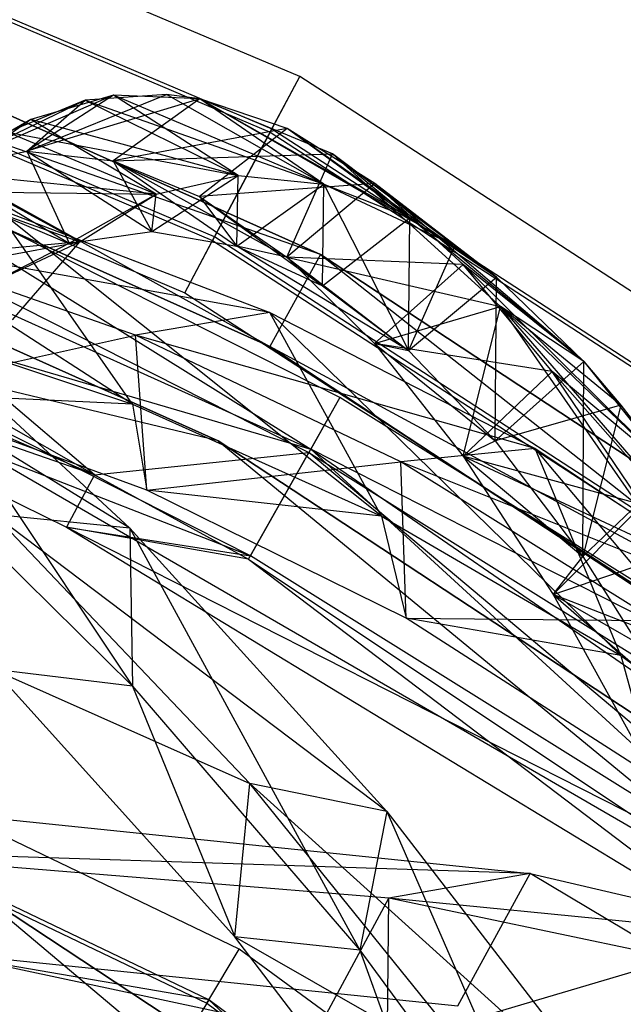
# Model space of a CAD drawing. Extents: x 5.4 to 34.8, y -14.7 to 14.7.
# Tile 238 of 251: x 26.5 to 27.7, y 11.2 to 13.1. Entities that reach past the tile are written whole.
import ezdxf

# ---------------------------------------------------------------- set-up
doc = ezdxf.new("R2010")
doc.units = 0
doc.header["$LTSCALE"] = 2.54
doc.layers.get('0').update_dxf_attribs({"color": 13, "linetype": 'CONTINUOUS'})

# ---------------------------------------------------------------- blocks, each defined once
blk = doc.blocks.new('BOHO_S_PM_7777_STL')
at = {"color": 0}
for p, q in [((27.0388, 13.0088, 7.6533), (24.6748, 14.0123, 7.6533)), ((27.0388, 13.0088, 7.6533), (24.6748, 14.0123, 7.6533)), ((24.6399, 13.9048, 7.8575), (26.9858, 12.909, 7.8575)), ((24.6399, 13.9048, 7.8575), (26.9858, 12.909, 7.8575)), ((24.6376, 13.8978, 7.4533), (26.9823, 12.9025, 7.4533)), ((24.6376, 13.8978, 7.4533), (26.9823, 12.9025, 7.4533)), ((26.8762, 12.703, 7.8618), (24.5678, 13.6828, 7.8618)), ((26.8762, 12.703, 7.8618), (24.5678, 13.6828, 7.8618)), ((24.5655, 13.6758, 7.4575), (26.8728, 12.6965, 7.4575)), ((24.5655, 13.6758, 7.4575), (26.8728, 12.6965, 7.4575)), ((27.0782, 12.6695, 10.1567), (24.9558, 13.6213, 10.1567)), ((24.9558, 13.6213, 9.9567), (26.9819, 12.4942, 9.9567)), ((24.9558, 13.6213, 9.9567), (26.9819, 12.4942, 9.9567)), ((24.9558, 13.6213, 9.9567), (27.0782, 12.6695, 9.9567)), ((24.9558, 13.6213, 9.9567), (27.0782, 12.6695, 9.9567)), ((24.9558, 13.6213, 9.9567), (27.0782, 12.6695, 10.1567)), ((24.9558, 13.6213, 9.9567), (27.0782, 12.6695, 10.1567)), ((27.0782, 12.6695, 10.1567), (24.9558, 13.6213, 10.1567)), ((24.5306, 13.5684, 7.6618), (26.8197, 12.5967, 7.6618)), ((24.5306, 13.5684, 7.6618), (26.8197, 12.5967, 7.6618)), ((27.0782, 12.6695, 10.1567), (24.8889, 13.4328, 10.1567)), ((24.8889, 13.4328, 10.1567), (26.9819, 12.4942, 10.1567)), ((27.0782, 12.6695, 10.1567), (24.8889, 13.4328, 10.1567)), ((26.9819, 12.4942, 10.1567), (24.8889, 13.4328, 9.9567)), ((24.8889, 13.4328, 9.9567), (26.9819, 12.4942, 9.9567)), ((26.9819, 12.4942, 10.1567), (24.8889, 13.4328, 9.9567)), ((24.8889, 13.4328, 10.1567), (26.9819, 12.4942, 10.1567)), ((24.8889, 13.4328, 9.9567), (26.9819, 12.4942, 9.9567)), ((26.6477, 12.2498, 11.9575), (24.7499, 13.3326, 11.9533)), ((26.6477, 12.2498, 11.9575), (24.7499, 13.3326, 11.9533)), ((24.7524, 13.3396, 12.3575), (27.0598, 12.2984, 12.3575)), ((24.7524, 13.3396, 12.3575), (27.0598, 12.2984, 12.3575)), ((26.8834, 12.3147, 4.4547), (24.8204, 13.2398, 4.4547)), ((24.8204, 13.2398, 4.4547), (26.8834, 12.3147, 4.6547)), ((24.8204, 13.2398, 4.4547), (26.8834, 12.3147, 4.6547)), ((24.8204, 13.2398, 4.6547), (26.8834, 12.3147, 4.6547)), ((26.8834, 12.3147, 4.4547), (24.8204, 13.2398, 4.4547)), ((24.8204, 13.2398, 4.6547), (26.8834, 12.3147, 4.6547)), ((24.6734, 13.1121, 11.9575), (26.6477, 12.2498, 11.9575)), ((24.6734, 13.1121, 11.9575), (26.6477, 12.2498, 11.9575)), ((26.9823, 12.9025, 7.4533), (27.0388, 13.0088, 7.6533)), ((26.9823, 12.9025, 7.4533), (27.0388, 13.0088, 7.6533)), ((26.9858, 12.909, 7.8575), (27.0388, 13.0088, 7.6533)), ((26.9858, 12.909, 7.8575), (27.0388, 13.0088, 7.6533)), ((29.1927, 11.6101, 7.6533), (27.0388, 13.0088, 7.6533)), ((29.1927, 11.6101, 7.6533), (27.0388, 13.0088, 7.6533)), ((27.1153, 12.3968, 12.1533), (25.9759, 12.9738, 12.1533)), ((25.9759, 12.9738, 12.1533), (27.0598, 12.2984, 12.3575)), ((25.9759, 12.9738, 12.1533), (27.0598, 12.2984, 12.3575)), ((27.1153, 12.3968, 12.1533), (25.9759, 12.9738, 12.1533)), ((26.6842, 12.973, 6.7178), (26.3609, 12.8335, 6.1841)), ((26.6842, 12.973, 6.7178), (26.3609, 12.8335, 6.1841)), ((26.5193, 12.8665, 6.9447), (26.7849, 12.9748, 7.1896)), ((26.5193, 12.8665, 6.9447), (26.7849, 12.9748, 7.1896)), ((26.6842, 12.973, 6.7178), (26.5193, 12.8665, 6.9447)), ((26.6842, 12.973, 6.7178), (26.5193, 12.8665, 6.9447)), ((26.6842, 12.973, 6.7178), (26.5266, 12.9268, 5.952)), ((26.6842, 12.973, 6.7178), (26.5266, 12.9268, 5.952)), ((26.7849, 12.9748, 7.1896), (26.6301, 12.9635, 6.4594)), ((26.7849, 12.9748, 7.1896), (26.6301, 12.9635, 6.4594)), ((26.8487, 12.9661, 7.485), (26.6842, 12.973, 6.7178)), ((27.0844, 12.8039, 7.5749), (26.6842, 12.973, 6.7178)), ((26.8487, 12.9661, 7.485), (26.6842, 12.973, 6.7178)), ((27.0844, 12.8039, 7.5749), (26.6842, 12.973, 6.7178)), ((26.9218, 12.8199, 6.8186), (26.6842, 12.973, 6.7178)), ((26.9218, 12.8199, 6.8186), (26.6842, 12.973, 6.7178)), ((26.8487, 12.9661, 7.485), (26.7849, 12.9748, 7.1896)), ((27.0844, 12.8039, 7.5749), (26.7849, 12.9748, 7.1896)), ((26.8487, 12.9661, 7.485), (26.7849, 12.9748, 7.1896)), ((27.0844, 12.8039, 7.5749), (26.7849, 12.9748, 7.1896)), ((26.3609, 12.8335, 6.1841), (26.6301, 12.9635, 6.4594)), ((26.3609, 12.8335, 6.1841), (26.6301, 12.9635, 6.4594)), ((26.6301, 12.9635, 6.4594), (26.4831, 12.903, 5.7317)), ((26.6301, 12.9635, 6.4594), (26.4831, 12.903, 5.7317)), ((26.8487, 12.9661, 7.485), (26.5193, 12.8665, 6.9447)), ((26.8487, 12.9661, 7.485), (26.5193, 12.8665, 6.9447)), ((26.8487, 12.9661, 7.485), (26.5193, 12.8665, 6.9447)), ((26.5193, 12.8665, 6.9447), (26.6301, 12.9635, 6.4594)), ((26.5193, 12.8665, 6.9447), (26.6301, 12.9635, 6.4594)), ((26.6301, 12.9635, 6.4594), (26.9218, 12.8199, 6.8186)), ((26.6301, 12.9635, 6.4594), (26.9218, 12.8199, 6.8186)), ((26.6301, 12.9635, 6.4594), (27.0844, 12.8039, 7.5749)), ((26.6301, 12.9635, 6.4594), (27.0844, 12.8039, 7.5749)), ((26.8487, 12.9661, 7.485), (26.6832, 12.8478, 7.7054)), ((26.8487, 12.9661, 7.485), (26.6832, 12.8478, 7.7054)), ((26.8487, 12.9661, 7.485), (26.6832, 12.8478, 7.7054)), ((27.0149, 12.9097, 8.2505), (26.8487, 12.9661, 7.485)), ((27.2487, 12.7392, 8.3299), (26.8487, 12.9661, 7.485)), ((27.0149, 12.9097, 8.2505), (26.8487, 12.9661, 7.485)), ((27.2487, 12.7392, 8.3299), (26.8487, 12.9661, 7.485)), ((27.0844, 12.8039, 7.5749), (26.8487, 12.9661, 7.485)), ((27.0844, 12.8039, 7.5749), (26.8487, 12.9661, 7.485)), ((27.1014, 12.8613, 8.6457), (26.8487, 12.9661, 7.485)), ((27.3341, 12.6868, 8.7192), (26.8487, 12.9661, 7.485)), ((27.1014, 12.8613, 8.6457), (26.8487, 12.9661, 7.485)), ((27.3341, 12.6868, 8.7192), (26.8487, 12.9661, 7.485)), ((27.0844, 12.8039, 7.5749), (26.8487, 12.9661, 7.485)), ((27.0844, 12.8039, 7.5749), (26.8487, 12.9661, 7.485)), ((26.5266, 12.9268, 5.952), (26.2132, 12.7447, 5.4271)), ((26.5266, 12.9268, 5.952), (26.2132, 12.7447, 5.4271)), ((26.5266, 12.9268, 5.952), (26.3609, 12.8335, 6.1841)), ((26.5266, 12.9268, 5.952), (26.3609, 12.8335, 6.1841)), ((26.5266, 12.9268, 5.952), (26.3812, 12.8236, 5.1913)), ((26.5266, 12.9268, 5.952), (26.3812, 12.8236, 5.1913)), ((26.9218, 12.8199, 6.8186), (26.5266, 12.9268, 5.952)), ((26.9218, 12.8199, 6.8186), (26.5266, 12.9268, 5.952)), ((26.7653, 12.7844, 6.0653), (26.5266, 12.9268, 5.952)), ((26.7653, 12.7844, 6.0653), (26.5266, 12.9268, 5.952)), ((26.7203, 12.3843, 8.5819), (25.9208, 12.9007, 7.3511)), ((26.7203, 12.3843, 8.5819), (25.9208, 12.9007, 7.3511)), ((26.4831, 12.903, 5.7317), (26.7653, 12.7844, 6.0653)), ((26.4831, 12.903, 5.7317), (26.7653, 12.7844, 6.0653)), ((26.4831, 12.903, 5.7317), (26.9218, 12.8199, 6.8186)), ((26.4831, 12.903, 5.7317), (26.9218, 12.8199, 6.8186)), ((27.0149, 12.9097, 8.2505), (26.6832, 12.8478, 7.7054)), ((27.0149, 12.9097, 8.2505), (26.6832, 12.8478, 7.7054)), ((27.0149, 12.9097, 8.2505), (26.8482, 12.7804, 8.4637)), ((27.0149, 12.9097, 8.2505), (26.8482, 12.7804, 8.4637)), ((26.9823, 12.9025, 7.4533), (26.8728, 12.6965, 7.4575)), ((26.9823, 12.9025, 7.4533), (26.8728, 12.6965, 7.4575)), ((26.8762, 12.703, 7.8618), (26.9858, 12.909, 7.8575)), ((26.8762, 12.703, 7.8618), (26.9858, 12.909, 7.8575)), ((26.9823, 12.9025, 7.4533), (29.1186, 11.5152, 7.4533)), ((26.9823, 12.9025, 7.4533), (29.1186, 11.5152, 7.4533)), ((26.9858, 12.909, 7.8575), (29.1231, 11.521, 7.8575)), ((26.9858, 12.909, 7.8575), (29.1231, 11.521, 7.8575)), ((27.1819, 12.8047, 9.0108), (27.0149, 12.9097, 8.2505)), ((27.4136, 12.6265, 9.0786), (27.0149, 12.9097, 8.2505)), ((27.1819, 12.8047, 9.0108), (27.0149, 12.9097, 8.2505)), ((27.4136, 12.6265, 9.0786), (27.0149, 12.9097, 8.2505)), ((27.2487, 12.7392, 8.3299), (27.0149, 12.9097, 8.2505)), ((27.2487, 12.7392, 8.3299), (27.0149, 12.9097, 8.2505)), ((26.6477, 12.2498, 11.9575), (25.9264, 12.8641, 11.9533)), ((25.9264, 12.8641, 11.9533), (27.0562, 12.292, 11.9533)), ((26.6477, 12.2498, 11.9575), (25.9264, 12.8641, 11.9533)), ((25.9264, 12.8641, 11.9533), (27.0562, 12.292, 11.9533)), ((26.3609, 12.8335, 6.1841), (26.5193, 12.8665, 6.9447)), ((26.3609, 12.8335, 6.1841), (26.5193, 12.8665, 6.9447)), ((26.3609, 12.8335, 6.1841), (26.5193, 12.8665, 6.9447)), ((26.5193, 12.8665, 6.9447), (26.6832, 12.8478, 7.7054)), ((26.5193, 12.8665, 6.9447), (26.6832, 12.8478, 7.7054)), ((26.5193, 12.8665, 6.9447), (26.7569, 12.7135, 7.0455)), ((26.5193, 12.8665, 6.9447), (26.7569, 12.7135, 7.0455)), ((26.5193, 12.8665, 6.9447), (26.5996, 12.6912, 6.2974)), ((26.5193, 12.8665, 6.9447), (26.5996, 12.6912, 6.2974)), ((26.6832, 12.8478, 7.7054), (27.1014, 12.8613, 8.6457)), ((26.6832, 12.8478, 7.7054), (27.1014, 12.8613, 8.6457)), ((27.0141, 12.6645, 9.2164), (27.1014, 12.8613, 8.6457)), ((27.0141, 12.6645, 9.2164), (27.1014, 12.8613, 8.6457)), ((27.4214, 12.5705, 10.0752), (27.1014, 12.8613, 8.6457)), ((27.1014, 12.8613, 8.6457), (27.3341, 12.6868, 8.7192)), ((27.5796, 12.4654, 9.817), (27.1014, 12.8613, 8.6457)), ((27.4214, 12.5705, 10.0752), (27.1014, 12.8613, 8.6457)), ((27.5796, 12.4654, 9.817), (27.1014, 12.8613, 8.6457)), ((27.4136, 12.6265, 9.0786), (27.1014, 12.8613, 8.6457)), ((27.4136, 12.6265, 9.0786), (27.1014, 12.8613, 8.6457)), ((27.1014, 12.8613, 8.6457), (27.3341, 12.6868, 8.7192)), ((26.6832, 12.8478, 7.7054), (26.8482, 12.7804, 8.4637)), ((26.6832, 12.8478, 7.7054), (26.8482, 12.7804, 8.4637)), ((26.6832, 12.8478, 7.7054), (26.9189, 12.6855, 7.7953)), ((26.6832, 12.8478, 7.7054), (26.9189, 12.6855, 7.7953)), ((26.6832, 12.8478, 7.7054), (26.7569, 12.7135, 7.0455)), ((26.6832, 12.8478, 7.7054), (26.7569, 12.7135, 7.0455)), ((26.6832, 12.8478, 7.7054), (27.0141, 12.6645, 9.2164)), ((26.6832, 12.8478, 7.7054), (27.0141, 12.6645, 9.2164)), ((26.6832, 12.8478, 7.7054), (26.9189, 12.6855, 7.7953)), ((26.3609, 12.8335, 6.1841), (26.5996, 12.6912, 6.2974)), ((26.3609, 12.8335, 6.1841), (26.5996, 12.6912, 6.2974)), ((26.7653, 12.7844, 6.0653), (26.3812, 12.8236, 5.1913)), ((26.7653, 12.7844, 6.0653), (26.3812, 12.8236, 5.1913)), ((26.6202, 12.6939, 5.3182), (26.3812, 12.8236, 5.1913)), ((26.6202, 12.6939, 5.3182), (26.3812, 12.8236, 5.1913)), ((26.7569, 12.7135, 7.0455), (26.9218, 12.8199, 6.8186)), ((26.7569, 12.7135, 7.0455), (26.9218, 12.8199, 6.8186)), ((26.7653, 12.7844, 6.0653), (26.9218, 12.8199, 6.8186)), ((26.7653, 12.7844, 6.0653), (26.9218, 12.8199, 6.8186)), ((26.7653, 12.7844, 6.0653), (26.9218, 12.8199, 6.8186)), ((26.9189, 12.6855, 7.7953), (26.9218, 12.8199, 6.8186)), ((26.9189, 12.6855, 7.7953), (26.9218, 12.8199, 6.8186)), ((26.9218, 12.8199, 6.8186), (27.0844, 12.8039, 7.5749)), ((26.9218, 12.8199, 6.8186), (27.0844, 12.8039, 7.5749)), ((26.9218, 12.8199, 6.8186), (27.0844, 12.8039, 7.5749)), ((27.1819, 12.8047, 9.0108), (26.8482, 12.7804, 8.4637)), ((27.1819, 12.8047, 9.0108), (26.8482, 12.7804, 8.4637)), ((26.9189, 12.6855, 7.7953), (27.0844, 12.8039, 7.5749)), ((26.9189, 12.6855, 7.7953), (27.0844, 12.8039, 7.5749)), ((26.9189, 12.6855, 7.7953), (27.0844, 12.8039, 7.5749)), ((27.1819, 12.8047, 9.0108), (27.0141, 12.6645, 9.2164)), ((27.1819, 12.8047, 9.0108), (27.0141, 12.6645, 9.2164)), ((27.082, 12.6099, 8.5431), (27.0844, 12.8039, 7.5749)), ((27.082, 12.6099, 8.5431), (27.0844, 12.8039, 7.5749)), ((27.0844, 12.8039, 7.5749), (27.2487, 12.7392, 8.3299)), ((27.0844, 12.8039, 7.5749), (27.2487, 12.7392, 8.3299)), ((27.0844, 12.8039, 7.5749), (27.2458, 12.4864, 9.2842)), ((27.0844, 12.8039, 7.5749), (27.3341, 12.6868, 8.7192)), ((27.0844, 12.8039, 7.5749), (27.2458, 12.4864, 9.2842)), ((27.0844, 12.8039, 7.5749), (27.3341, 12.6868, 8.7192)), ((27.35, 12.6505, 9.7619), (27.1819, 12.8047, 9.0108)), ((27.5796, 12.4654, 9.817), (27.1819, 12.8047, 9.0108)), ((27.35, 12.6505, 9.7619), (27.1819, 12.8047, 9.0108)), ((27.5796, 12.4654, 9.817), (27.1819, 12.8047, 9.0108)), ((27.4136, 12.6265, 9.0786), (27.1819, 12.8047, 9.0108)), ((27.4136, 12.6265, 9.0786), (27.1819, 12.8047, 9.0108)), ((26.3487, 12.7898, 5.0094), (26.6202, 12.6939, 5.3182)), ((26.3487, 12.7898, 5.0094), (26.6202, 12.6939, 5.3182)), ((26.3487, 12.7898, 5.0094), (26.7653, 12.7844, 6.0653)), ((26.3487, 12.7898, 5.0094), (26.7653, 12.7844, 6.0653)), ((26.5996, 12.6912, 6.2974), (26.7653, 12.7844, 6.0653)), ((26.5996, 12.6912, 6.2974), (26.7653, 12.7844, 6.0653)), ((26.6202, 12.6939, 5.3182), (26.7653, 12.7844, 6.0653)), ((26.6202, 12.6939, 5.3182), (26.7653, 12.7844, 6.0653)), ((26.6202, 12.6939, 5.3182), (26.7653, 12.7844, 6.0653)), ((26.7569, 12.7135, 7.0455), (26.7653, 12.7844, 6.0653)), ((26.7569, 12.7135, 7.0455), (26.7653, 12.7844, 6.0653)), ((26.8482, 12.7804, 8.4637), (27.0141, 12.6645, 9.2164)), ((26.8482, 12.7804, 8.4637), (27.0141, 12.6645, 9.2164)), ((26.8482, 12.7804, 8.4637), (27.082, 12.6099, 8.5431)), ((26.8482, 12.7804, 8.4637), (27.082, 12.6099, 8.5431)), ((26.8482, 12.7804, 8.4637), (26.9189, 12.6855, 7.7953)), ((26.8482, 12.7804, 8.4637), (26.9189, 12.6855, 7.7953)), ((27.1942, 12.171, 9.3192), (26.4586, 12.7588, 8.1653)), ((26.4586, 12.7588, 8.1653), (26.9818, 12.5593, 8.9712)), ((27.1942, 12.171, 9.3192), (26.4586, 12.7588, 8.1653)), ((26.7203, 12.3843, 8.5819), (26.4586, 12.7588, 8.1653)), ((26.7203, 12.3843, 8.5819), (26.4586, 12.7588, 8.1653)), ((26.4586, 12.7588, 8.1653), (26.9818, 12.5593, 8.9712)), ((27.082, 12.6099, 8.5431), (27.2487, 12.7392, 8.3299)), ((27.082, 12.6099, 8.5431), (27.2487, 12.7392, 8.3299)), ((27.2458, 12.4864, 9.2842), (27.2487, 12.7392, 8.3299)), ((27.2458, 12.4864, 9.2842), (27.2487, 12.7392, 8.3299)), ((27.2487, 12.7392, 8.3299), (27.4136, 12.6265, 9.0786)), ((27.2487, 12.7392, 8.3299), (27.4136, 12.6265, 9.0786)), ((26.5996, 12.6912, 6.2974), (26.7569, 12.7135, 7.0455)), ((26.5996, 12.6912, 6.2974), (26.7569, 12.7135, 7.0455)), ((26.7569, 12.7135, 7.0455), (26.9189, 12.6855, 7.7953)), ((26.7569, 12.7135, 7.0455), (26.9189, 12.6855, 7.7953)), ((26.7263, 12.5156, 8.8201), (26.2038, 12.6986, 8.0189)), ((26.9818, 12.5593, 8.9712), (26.2038, 12.6986, 8.0189)), ((26.7263, 12.5156, 8.8201), (26.2038, 12.6986, 8.0189)), ((26.9818, 12.5593, 8.9712), (26.2038, 12.6986, 8.0189)), ((26.2314, 12.6207, 4.2956), (26.6202, 12.6939, 5.3182)), ((26.2314, 12.6207, 4.2956), (26.6202, 12.6939, 5.3182)), ((26.6202, 12.6939, 5.3182), (26.2535, 12.6596, 4.4391)), ((26.6202, 12.6939, 5.3182), (26.2535, 12.6596, 4.4391)), ((26.4522, 12.6151, 5.554), (26.6202, 12.6939, 5.3182)), ((26.4522, 12.6151, 5.554), (26.6202, 12.6939, 5.3182)), ((26.4522, 12.6151, 5.554), (26.5996, 12.6912, 6.2974)), ((26.4522, 12.6151, 5.554), (26.5996, 12.6912, 6.2974)), ((26.4917, 12.5448, 4.5808), (26.6202, 12.6939, 5.3182)), ((26.4917, 12.5448, 4.5808), (26.6202, 12.6939, 5.3182)), ((26.4917, 12.5448, 4.5808), (26.6202, 12.6939, 5.3182)), ((26.5996, 12.6912, 6.2974), (26.6202, 12.6939, 5.3182)), ((26.5996, 12.6912, 6.2974), (26.6202, 12.6939, 5.3182)), ((26.8197, 12.5967, 7.6618), (26.8762, 12.703, 7.8618)), ((26.8197, 12.5967, 7.6618), (26.8762, 12.703, 7.8618)), ((26.8197, 12.5967, 7.6618), (26.8728, 12.6965, 7.4575)), ((26.8197, 12.5967, 7.6618), (26.8728, 12.6965, 7.4575)), ((26.8728, 12.6965, 7.4575), (28.9749, 11.3313, 7.4575)), ((26.8728, 12.6965, 7.4575), (28.9749, 11.3313, 7.4575)), ((28.9794, 11.3371, 7.8618), (26.8762, 12.703, 7.8618)), ((28.9794, 11.3371, 7.8618), (26.8762, 12.703, 7.8618)), ((26.9189, 12.6855, 7.7953), (27.082, 12.6099, 8.5431)), ((26.9189, 12.6855, 7.7953), (27.082, 12.6099, 8.5431)), ((27.2458, 12.4864, 9.2842), (26.9189, 12.6855, 7.7953)), ((27.0141, 12.6645, 9.2164), (26.9189, 12.6855, 7.7953)), ((27.2458, 12.4864, 9.2842), (26.9189, 12.6855, 7.7953)), ((27.0141, 12.6645, 9.2164), (26.9189, 12.6855, 7.7953)), ((27.3341, 12.6868, 8.7192), (27.2458, 12.4864, 9.2842)), ((27.3341, 12.6868, 8.7192), (27.2458, 12.4864, 9.2842)), ((27.3341, 12.6868, 8.7192), (27.4136, 12.6265, 9.0786)), ((27.3341, 12.6868, 8.7192), (27.4136, 12.6265, 9.0786)), ((27.0782, 12.6695, 10.1567), (26.9819, 12.4942, 10.1567)), ((27.0782, 12.6695, 10.1567), (26.9819, 12.4942, 10.1567)), ((27.0782, 12.6695, 9.9567), (26.9819, 12.4942, 9.9567)), ((27.0782, 12.6695, 9.9567), (26.9819, 12.4942, 9.9567)), ((29.0205, 11.3896, 10.1567), (27.0782, 12.6695, 10.1567)), ((27.0782, 12.6695, 9.9567), (28.8973, 11.232, 9.9567)), ((27.0782, 12.6695, 9.9567), (28.8973, 11.232, 9.9567)), ((27.0782, 12.6695, 9.9567), (29.0205, 11.3896, 9.9567)), ((27.0782, 12.6695, 9.9567), (29.0205, 11.3896, 9.9567)), ((27.0782, 12.6695, 9.9567), (29.0205, 11.3896, 10.1567)), ((27.0782, 12.6695, 9.9567), (29.0205, 11.3896, 10.1567)), ((27.0782, 12.6695, 9.9567), (27.0782, 12.6695, 10.1567)), ((29.0205, 11.3896, 10.1567), (27.0782, 12.6695, 10.1567)), ((27.0782, 12.6695, 9.9567), (27.0782, 12.6695, 10.1567)), ((26.9451, 12.0951, 12.3618), (25.8335, 12.6581, 12.3618)), ((25.8335, 12.6581, 12.3618), (27.0598, 12.2984, 12.3575)), ((25.8335, 12.6581, 12.3618), (27.0598, 12.2984, 12.3575)), ((26.9451, 12.0951, 12.3618), (25.8335, 12.6581, 12.3618)), ((27.35, 12.6505, 9.7619), (27.0141, 12.6645, 9.2164)), ((27.0141, 12.6645, 9.2164), (27.1813, 12.4997, 9.959)), ((27.35, 12.6505, 9.7619), (27.0141, 12.6645, 9.2164)), ((27.0141, 12.6645, 9.2164), (27.1813, 12.4997, 9.959)), ((27.0141, 12.6645, 9.2164), (27.2458, 12.4864, 9.2842)), ((27.0141, 12.6645, 9.2164), (27.2458, 12.4864, 9.2842)), ((27.0141, 12.6645, 9.2164), (27.082, 12.6099, 8.5431)), ((27.0141, 12.6645, 9.2164), (27.082, 12.6099, 8.5431)), ((27.0141, 12.6645, 9.2164), (27.4214, 12.5705, 10.0752)), ((27.0141, 12.6645, 9.2164), (27.1813, 12.4997, 9.959)), ((27.0141, 12.6645, 9.2164), (27.4214, 12.5705, 10.0752)), ((27.0141, 12.6645, 9.2164), (27.2458, 12.4864, 9.2842)), ((27.35, 12.6505, 9.7619), (27.1813, 12.4997, 9.959)), ((27.35, 12.6505, 9.7619), (27.1813, 12.4997, 9.959)), ((27.5196, 12.4466, 10.4994), (27.35, 12.6505, 9.7619)), ((27.7471, 12.2554, 10.5406), (27.35, 12.6505, 9.7619)), ((27.5196, 12.4466, 10.4994), (27.35, 12.6505, 9.7619)), ((27.7471, 12.2554, 10.5406), (27.35, 12.6505, 9.7619)), ((27.5796, 12.4654, 9.817), (27.35, 12.6505, 9.7619)), ((27.5796, 12.4654, 9.817), (27.35, 12.6505, 9.7619)), ((26.7152, 12.1483, 13.3773), (25.9489, 12.6196, 12.5618)), ((26.7152, 12.1483, 13.3773), (25.9489, 12.6196, 12.5618)), ((26.2043, 12.6218, 12.7192), (26.7203, 11.8469, 13.3333)), ((26.2043, 12.6218, 12.7192), (26.7203, 11.8469, 13.3333)), ((26.2043, 12.6218, 12.7192), (26.7152, 12.1483, 13.3773)), ((26.2043, 12.6218, 12.7192), (26.7152, 12.1483, 13.3773)), ((27.082, 12.6099, 8.5431), (27.2458, 12.4864, 9.2842)), ((27.082, 12.6099, 8.5431), (27.2458, 12.4864, 9.2842)), ((27.2458, 12.4864, 9.2842), (27.4136, 12.6265, 9.0786)), ((27.2458, 12.4864, 9.2842), (27.4136, 12.6265, 9.0786)), ((27.2458, 12.4864, 9.2842), (27.4136, 12.6265, 9.0786)), ((27.411, 12.3146, 10.0141), (27.4136, 12.6265, 9.0786)), ((27.411, 12.3146, 10.0141), (27.4136, 12.6265, 9.0786)), ((27.4136, 12.6265, 9.0786), (27.5796, 12.4654, 9.817)), ((27.4136, 12.6265, 9.0786), (27.5796, 12.4654, 9.817)), ((27.4136, 12.6265, 9.0786), (27.5796, 12.4654, 9.817)), ((26.8197, 12.5967, 7.6618), (28.9053, 11.2422, 7.6618)), ((26.8197, 12.5967, 7.6618), (28.9053, 11.2422, 7.6618)), ((26.9818, 12.5593, 8.9712), (26.7263, 12.5156, 8.8201)), ((26.9818, 12.5593, 8.9712), (26.7263, 12.5156, 8.8201)), ((27.6505, 11.9051, 10.0428), (26.9818, 12.5593, 8.9712)), ((26.9818, 12.5593, 8.9712), (27.487, 12.2999, 9.7644)), ((27.6505, 11.9051, 10.0428), (26.9818, 12.5593, 8.9712)), ((27.1942, 12.171, 9.3192), (26.9818, 12.5593, 8.9712)), ((27.1942, 12.171, 9.3192), (26.9818, 12.5593, 8.9712)), ((26.9818, 12.5593, 8.9712), (27.487, 12.2999, 9.7644)), ((27.1813, 12.4997, 9.959), (27.4214, 12.5705, 10.0752)), ((27.1813, 12.4997, 9.959), (27.4214, 12.5705, 10.0752)), ((27.3502, 12.2855, 10.6875), (27.4214, 12.5705, 10.0752)), ((27.3502, 12.2855, 10.6875), (27.4214, 12.5705, 10.0752)), ((27.7478, 12.0991, 11.4493), (27.4214, 12.5705, 10.0752)), ((27.6502, 12.3827, 10.1246), (27.4214, 12.5705, 10.0752)), ((27.4214, 12.5705, 10.0752), (27.7471, 12.2554, 10.5406)), ((27.6502, 12.3827, 10.1246), (27.4214, 12.5705, 10.0752)), ((27.5796, 12.4654, 9.817), (27.4214, 12.5705, 10.0752)), ((27.5796, 12.4654, 9.817), (27.4214, 12.5705, 10.0752)), ((27.4214, 12.5705, 10.0752), (27.7471, 12.2554, 10.5406)), ((27.4214, 12.5705, 10.0752), (27.9166, 11.9963, 11.2453)), ((27.4214, 12.5705, 10.0752), (27.9166, 11.9963, 11.2453)), ((27.7478, 12.0991, 11.4493), (27.4214, 12.5705, 10.0752)), ((25.784, 12.5483, 12.1618), (26.9451, 12.0951, 12.3618)), ((25.784, 12.5483, 12.1618), (26.9451, 12.0951, 12.3618)), ((25.784, 12.5483, 12.1618), (26.5946, 12.1501, 12.1618)), ((26.6477, 12.2498, 11.9575), (25.784, 12.5483, 12.1618)), ((26.6477, 12.2498, 11.9575), (25.784, 12.5483, 12.1618)), ((25.784, 12.5483, 12.1618), (26.5946, 12.1501, 12.1618)), ((26.2316, 12.5469, 7.8345), (26.7203, 12.3843, 8.5819)), ((26.2316, 12.5469, 7.8345), (26.7203, 12.3843, 8.5819)), ((26.8834, 12.3147, 4.4547), (26.0553, 12.5134, 4.4547)), ((26.8834, 12.3147, 4.4547), (26.0553, 12.5134, 4.4547)), ((28.034, 11.3661, 4.4547), (26.0553, 12.5134, 4.4547)), ((28.034, 11.3661, 4.6547), (26.0553, 12.5134, 4.4547)), ((28.034, 11.3661, 4.4547), (26.0553, 12.5134, 4.4547)), ((28.034, 11.3661, 4.6547), (26.0553, 12.5134, 4.4547)), ((28.034, 11.3661, 4.6547), (26.0553, 12.5134, 4.6547)), ((26.8834, 12.3147, 4.6547), (26.0553, 12.5134, 4.6547)), ((28.034, 11.3661, 4.6547), (26.0553, 12.5134, 4.6547)), ((26.8834, 12.3147, 4.6547), (26.0553, 12.5134, 4.6547)), ((26.2359, 12.4072, 8.0828), (26.7263, 12.5156, 8.8201)), ((26.2359, 12.4072, 8.0828), (26.7263, 12.5156, 8.8201)), ((26.7477, 12.2204, 8.8692), (26.7263, 12.5156, 8.8201)), ((26.7477, 12.2204, 8.8692), (26.7263, 12.5156, 8.8201)), ((27.2315, 12.2742, 9.6093), (26.7263, 12.5156, 8.8201)), ((27.487, 12.2999, 9.7644), (26.7263, 12.5156, 8.8201)), ((27.2315, 12.2742, 9.6093), (26.7263, 12.5156, 8.8201)), ((27.487, 12.2999, 9.7644), (26.7263, 12.5156, 8.8201)), ((27.5196, 12.4466, 10.4994), (27.1813, 12.4997, 9.959)), ((27.1813, 12.4997, 9.959), (27.3502, 12.2855, 10.6875)), ((27.5196, 12.4466, 10.4994), (27.1813, 12.4997, 9.959)), ((27.1813, 12.4997, 9.959), (27.3502, 12.2855, 10.6875)), ((27.1813, 12.4997, 9.959), (27.411, 12.3146, 10.0141)), ((27.1813, 12.4997, 9.959), (27.411, 12.3146, 10.0141)), ((27.1813, 12.4997, 9.959), (27.2458, 12.4864, 9.2842)), ((27.1813, 12.4997, 9.959), (27.2458, 12.4864, 9.2842)), ((27.1813, 12.4997, 9.959), (27.3502, 12.2855, 10.6875)), ((29.0205, 11.3896, 10.1567), (26.9819, 12.4942, 10.1567)), ((26.9819, 12.4942, 10.1567), (28.8973, 11.232, 10.1567)), ((29.0205, 11.3896, 10.1567), (26.9819, 12.4942, 10.1567)), ((28.8973, 11.232, 10.1567), (26.9819, 12.4942, 9.9567)), ((26.9819, 12.4942, 9.9567), (28.8973, 11.232, 9.9567)), ((28.8973, 11.232, 10.1567), (26.9819, 12.4942, 9.9567)), ((26.9819, 12.4942, 10.1567), (28.8973, 11.232, 10.1567)), ((26.9819, 12.4942, 10.1567), (26.9819, 12.4942, 9.9567)), ((26.9819, 12.4942, 10.1567), (26.9819, 12.4942, 9.9567)), ((26.9819, 12.4942, 9.9567), (28.8973, 11.232, 9.9567)), ((27.2458, 12.4864, 9.2842), (27.411, 12.3146, 10.0141)), ((27.2458, 12.4864, 9.2842), (27.411, 12.3146, 10.0141)), ((27.411, 12.3146, 10.0141), (27.5796, 12.4654, 9.817)), ((27.411, 12.3146, 10.0141), (27.5796, 12.4654, 9.817)), ((27.411, 12.3146, 10.0141), (27.5796, 12.4654, 9.817)), ((27.5778, 12.0943, 10.7287), (27.5796, 12.4654, 9.817)), ((27.5778, 12.0943, 10.7287), (27.5796, 12.4654, 9.817)), ((27.5796, 12.4654, 9.817), (27.7471, 12.2554, 10.5406)), ((27.5796, 12.4654, 9.817), (27.7471, 12.2554, 10.5406)), ((27.5796, 12.4654, 9.817), (27.6502, 12.3827, 10.1246)), ((27.5796, 12.4654, 9.817), (27.6502, 12.3827, 10.1246)), ((27.5196, 12.4466, 10.4994), (27.3502, 12.2855, 10.6875)), ((27.5196, 12.4466, 10.4994), (27.3502, 12.2855, 10.6875)), ((27.6913, 12.1928, 11.2192), (27.5196, 12.4466, 10.4994)), ((27.9166, 11.9963, 11.2453), (27.5196, 12.4466, 10.4994)), ((27.6913, 12.1928, 11.2192), (27.5196, 12.4466, 10.4994)), ((27.9166, 11.9963, 11.2453), (27.5196, 12.4466, 10.4994)), ((27.7471, 12.2554, 10.5406), (27.5196, 12.4466, 10.4994)), ((27.7471, 12.2554, 10.5406), (27.5196, 12.4466, 10.4994)), ((26.7203, 12.3843, 8.5819), (26.2359, 12.4072, 8.0828)), ((26.7203, 12.3843, 8.5819), (26.2359, 12.4072, 8.0828)), ((26.7477, 12.2204, 8.8692), (26.2359, 12.4072, 8.0828)), ((26.7477, 12.2204, 8.8692), (26.2359, 12.4072, 8.0828)), ((26.9235, 11.346, 2.1533), (24.7228, 12.4026, 2.1533)), ((26.9235, 11.346, 2.1533), (24.7228, 12.4026, 2.1533)), ((27.1153, 12.3968, 12.1533), (27.0562, 12.292, 11.9533)), ((27.1153, 12.3968, 12.1533), (27.0562, 12.292, 11.9533)), ((27.1153, 12.3968, 12.1533), (27.0598, 12.2984, 12.3575)), ((27.1153, 12.3968, 12.1533), (27.0598, 12.2984, 12.3575)), ((28.1984, 11.7201, 12.1533), (27.1153, 12.3968, 12.1533)), ((28.1984, 11.7201, 12.1533), (27.1153, 12.3968, 12.1533)), ((26.7203, 12.3843, 8.5819), (26.7477, 12.2204, 8.8692)), ((26.7203, 12.3843, 8.5819), (26.7477, 12.2204, 8.8692)), ((26.7203, 12.3843, 8.5819), (27.1942, 12.171, 9.3192)), ((26.7203, 12.3843, 8.5819), (27.1942, 12.171, 9.3192)), ((27.6502, 12.3827, 10.1246), (27.411, 12.3146, 10.0141)), ((27.6502, 12.3827, 10.1246), (27.411, 12.3146, 10.0141)), ((27.6502, 12.3827, 10.1246), (27.5778, 12.0943, 10.7287)), ((27.6502, 12.3827, 10.1246), (27.5778, 12.0943, 10.7287)), ((27.6502, 12.3827, 10.1246), (27.7471, 12.2554, 10.5406)), ((27.6502, 12.3827, 10.1246), (27.7471, 12.2554, 10.5406)), ((28.7712, 11.0706, 4.4547), (26.8834, 12.3147, 4.4547)), ((26.8834, 12.3147, 4.4547), (28.7712, 11.0706, 4.6547)), ((26.8834, 12.3147, 4.4547), (28.7712, 11.0706, 4.6547)), ((26.8834, 12.3147, 4.4547), (26.8834, 12.3147, 4.6547)), ((26.8834, 12.3147, 4.6547), (28.7712, 11.0706, 4.6547)), ((26.8834, 12.3147, 4.4547), (26.8834, 12.3147, 4.6547)), ((26.8834, 12.3147, 4.4547), (28.034, 11.3661, 4.4547)), ((26.8834, 12.3147, 4.4547), (28.034, 11.3661, 4.4547)), ((28.7712, 11.0706, 4.4547), (26.8834, 12.3147, 4.4547)), ((26.8834, 12.3147, 4.6547), (28.7712, 11.0706, 4.6547)), ((26.8834, 12.3147, 4.6547), (28.034, 11.3661, 4.6547)), ((26.8834, 12.3147, 4.6547), (28.034, 11.3661, 4.6547)), ((27.3502, 12.2855, 10.6875), (27.411, 12.3146, 10.0141)), ((27.3502, 12.2855, 10.6875), (27.411, 12.3146, 10.0141)), ((27.411, 12.3146, 10.0141), (27.5778, 12.0943, 10.7287)), ((27.411, 12.3146, 10.0141), (27.5778, 12.0943, 10.7287)), ((27.411, 12.3146, 10.0141), (27.5778, 12.0943, 10.7287)), ((26.8654, 11.2491, 2.3575), (24.6835, 12.2966, 2.3575)), ((26.8654, 11.2491, 2.3575), (24.6835, 12.2966, 2.3575)), ((26.2676, 12.2934, 12.7274), (26.7203, 11.8469, 13.3333)), ((26.2676, 12.2934, 12.7274), (26.7203, 11.8469, 13.3333)), ((26.6477, 12.2498, 11.9575), (27.0562, 12.292, 11.9533)), ((26.6477, 12.2498, 11.9575), (27.0562, 12.292, 11.9533)), ((26.9415, 12.0887, 11.9575), (27.0562, 12.292, 11.9533)), ((26.9415, 12.0887, 11.9575), (27.0562, 12.292, 11.9533)), ((26.9451, 12.0951, 12.3618), (27.0598, 12.2984, 12.3575)), ((26.9451, 12.0951, 12.3618), (27.0598, 12.2984, 12.3575)), ((28.6675, 10.937, 11.9575), (27.0562, 12.292, 11.9533)), ((27.0562, 12.292, 11.9533), (28.1301, 11.6209, 11.9533)), ((28.6675, 10.937, 11.9575), (27.0562, 12.292, 11.9533)), ((27.0562, 12.292, 11.9533), (28.1301, 11.6209, 11.9533)), ((28.1984, 11.7201, 12.1533), (27.0598, 12.2984, 12.3575)), ((27.0598, 12.2984, 12.3575), (29.1443, 10.862, 12.3575)), ((28.1984, 11.7201, 12.1533), (27.0598, 12.2984, 12.3575)), ((27.0598, 12.2984, 12.3575), (28.0019, 11.4348, 12.3618)), ((27.0598, 12.2984, 12.3575), (29.1443, 10.862, 12.3575)), ((27.0598, 12.2984, 12.3575), (28.0019, 11.4348, 12.3618)), ((27.487, 12.2999, 9.7644), (27.2315, 12.2742, 9.6093)), ((27.487, 12.2999, 9.7644), (27.2315, 12.2742, 9.6093)), ((28.0864, 11.5852, 10.749), (27.487, 12.2999, 9.7644)), ((27.487, 12.2999, 9.7644), (27.9708, 11.9784, 10.5407)), ((28.0864, 11.5852, 10.749), (27.487, 12.2999, 9.7644)), ((27.6505, 11.9051, 10.0428), (27.487, 12.2999, 9.7644)), ((27.6505, 11.9051, 10.0428), (27.487, 12.2999, 9.7644)), ((27.487, 12.2999, 9.7644), (27.9708, 11.9784, 10.5407)), ((24.681, 12.2897, 1.9533), (26.8616, 11.2428, 1.9533)), ((24.681, 12.2897, 1.9533), (26.8616, 11.2428, 1.9533)), ((26.7477, 12.2204, 8.8692), (27.2315, 12.2742, 9.6093)), ((26.7477, 12.2204, 8.8692), (27.2315, 12.2742, 9.6093)), ((27.2414, 11.9762, 9.6423), (27.2315, 12.2742, 9.6093)), ((27.2414, 11.9762, 9.6423), (27.2315, 12.2742, 9.6093)), ((27.7161, 11.9721, 10.3822), (27.2315, 12.2742, 9.6093)), ((27.9708, 11.9784, 10.5407), (27.2315, 12.2742, 9.6093)), ((27.7161, 11.9721, 10.3822), (27.2315, 12.2742, 9.6093)), ((27.9708, 11.9784, 10.5407), (27.2315, 12.2742, 9.6093)), ((27.6913, 12.1928, 11.2192), (27.3502, 12.2855, 10.6875)), ((27.3502, 12.2855, 10.6875), (27.5213, 12.0215, 11.3974)), ((27.6913, 12.1928, 11.2192), (27.3502, 12.2855, 10.6875)), ((27.3502, 12.2855, 10.6875), (27.5213, 12.0215, 11.3974)), ((27.3502, 12.2855, 10.6875), (27.5778, 12.0943, 10.7287)), ((27.3502, 12.2855, 10.6875), (27.5778, 12.0943, 10.7287)), ((27.3502, 12.2855, 10.6875), (27.7478, 12.0991, 11.4493)), ((27.3502, 12.2855, 10.6875), (27.7478, 12.0991, 11.4493)), ((27.3502, 12.2855, 10.6875), (27.5213, 12.0215, 11.3974)), ((27.5778, 12.0943, 10.7287), (27.7471, 12.2554, 10.5406)), ((27.5778, 12.0943, 10.7287), (27.7471, 12.2554, 10.5406)), ((27.5778, 12.0943, 10.7287), (27.7471, 12.2554, 10.5406)), ((26.6477, 12.2498, 11.9575), (26.5946, 12.1501, 12.1618)), ((26.6477, 12.2498, 11.9575), (26.5946, 12.1501, 12.1618)), ((26.6477, 12.2498, 11.9575), (26.9415, 12.0887, 11.9575)), ((26.6477, 12.2498, 11.9575), (26.9415, 12.0887, 11.9575)), ((27.1942, 12.171, 9.3192), (26.7477, 12.2204, 8.8692)), ((27.1942, 12.171, 9.3192), (26.7477, 12.2204, 8.8692)), ((27.2414, 11.9762, 9.6423), (26.7477, 12.2204, 8.8692)), ((27.2414, 11.9762, 9.6423), (26.7477, 12.2204, 8.8692)), ((27.6913, 12.1928, 11.2192), (27.5213, 12.0215, 11.3974)), ((27.6913, 12.1928, 11.2192), (27.5213, 12.0215, 11.3974)), ((26.9438, 11.6617, 13.8644), (26.456, 12.1743, 13.2284)), ((27.2045, 11.6082, 14.0031), (26.456, 12.1743, 13.2284)), ((26.9438, 11.6617, 13.8644), (26.456, 12.1743, 13.2284)), ((27.2045, 11.6082, 14.0031), (26.456, 12.1743, 13.2284)), ((26.7152, 12.1483, 13.3773), (26.456, 12.1743, 13.2284)), ((26.7152, 12.1483, 13.3773), (26.456, 12.1743, 13.2284)), ((27.1942, 12.171, 9.3192), (27.2414, 11.9762, 9.6423)), ((27.1942, 12.171, 9.3192), (27.2414, 11.9762, 9.6423)), ((27.1942, 12.171, 9.3192), (27.6505, 11.9051, 10.0428)), ((27.1942, 12.171, 9.3192), (27.6505, 11.9051, 10.0428)), ((26.5946, 12.1501, 12.1618), (26.9451, 12.0951, 12.3618)), ((26.5946, 12.1501, 12.1618), (26.9451, 12.0951, 12.3618)), ((26.5946, 12.1501, 12.1618), (28.0019, 11.4348, 12.3618)), ((26.5946, 12.1501, 12.1618), (28.0019, 11.4348, 12.3618)), ((26.5946, 12.1501, 12.1618), (27.9336, 11.3357, 12.1618)), ((26.9415, 12.0887, 11.9575), (26.5946, 12.1501, 12.1618)), ((26.9415, 12.0887, 11.9575), (26.5946, 12.1501, 12.1618)), ((26.5946, 12.1501, 12.1618), (27.9336, 11.3357, 12.1618)), ((26.7152, 12.1483, 13.3773), (26.7203, 11.8469, 13.3333)), ((26.7152, 12.1483, 13.3773), (26.7203, 11.8469, 13.3333)), ((26.7152, 12.1483, 13.3773), (27.1531, 11.3439, 13.9135)), ((26.7152, 12.1483, 13.3773), (27.1531, 11.3439, 13.9135)), ((26.7152, 12.1483, 13.3773), (27.2045, 11.6082, 14.0031)), ((26.7152, 12.1483, 13.3773), (27.2045, 11.6082, 14.0031)), ((26.9415, 12.0887, 11.9575), (27.9336, 11.3357, 12.1618)), ((26.9415, 12.0887, 11.9575), (27.9336, 11.3357, 12.1618)), ((26.9415, 12.0887, 11.9575), (28.6675, 10.937, 11.9575)), ((26.9415, 12.0887, 11.9575), (28.6675, 10.937, 11.9575)), ((28.0019, 11.4348, 12.3618), (26.9451, 12.0951, 12.3618)), ((28.0019, 11.4348, 12.3618), (26.9451, 12.0951, 12.3618)), ((27.5213, 12.0215, 11.3974), (27.7478, 12.0991, 11.4493)), ((27.5213, 12.0215, 11.3974), (27.7478, 12.0991, 11.4493)), ((27.5213, 12.0215, 11.3974), (27.5778, 12.0943, 10.7287)), ((27.5213, 12.0215, 11.3974), (27.5778, 12.0943, 10.7287)), ((27.5778, 12.0943, 10.7287), (27.7466, 11.825, 11.4235)), ((27.5778, 12.0943, 10.7287), (27.7466, 11.825, 11.4235)), ((27.8655, 11.8883, 11.917), (27.5213, 12.0215, 11.3974)), ((27.5213, 12.0215, 11.3974), (27.6949, 11.7071, 12.0846)), ((27.8655, 11.8883, 11.917), (27.5213, 12.0215, 11.3974)), ((27.5213, 12.0215, 11.3974), (27.6949, 11.7071, 12.0846)), ((27.5213, 12.0215, 11.3974), (27.7466, 11.825, 11.4235)), ((27.5213, 12.0215, 11.3974), (27.7466, 11.825, 11.4235)), ((27.5213, 12.0215, 11.3974), (27.9144, 11.7946, 12.1065)), ((27.5213, 12.0215, 11.3974), (27.9144, 11.7946, 12.1065)), ((27.5213, 12.0215, 11.3974), (27.6949, 11.7071, 12.0846)), ((27.6505, 11.9051, 10.0428), (27.2414, 11.9762, 9.6423)), ((27.6505, 11.9051, 10.0428), (27.2414, 11.9762, 9.6423)), ((27.7138, 11.6726, 10.3979), (27.2414, 11.9762, 9.6423)), ((27.2414, 11.9762, 9.6423), (27.7161, 11.9721, 10.3822)), ((27.2414, 11.9762, 9.6423), (27.7161, 11.9721, 10.3822)), ((27.7138, 11.6726, 10.3979), (27.2414, 11.9762, 9.6423)), ((27.6505, 11.9051, 10.0428), (27.7138, 11.6726, 10.3979)), ((27.6505, 11.9051, 10.0428), (27.7138, 11.6726, 10.3979)), ((27.6505, 11.9051, 10.0428), (28.0864, 11.5852, 10.749)), ((27.6505, 11.9051, 10.0428), (28.0864, 11.5852, 10.749)), ((26.7203, 11.8469, 13.3333), (26.4558, 11.8787, 13.1771)), ((26.7203, 11.8469, 13.3333), (26.4558, 11.8787, 13.1771)), ((26.9151, 11.369, 13.8053), (26.4558, 11.8787, 13.1771)), ((26.4558, 11.8787, 13.1771), (26.9438, 11.6617, 13.8644)), ((26.4558, 11.8787, 13.1771), (26.9438, 11.6617, 13.8644)), ((26.9151, 11.369, 13.8053), (26.4558, 11.8787, 13.1771)), ((26.7203, 11.8469, 13.3333), (26.9151, 11.369, 13.8053)), ((26.7203, 11.8469, 13.3333), (26.9151, 11.369, 13.8053)), ((26.7203, 11.8469, 13.3333), (27.1531, 11.3439, 13.9135)), ((26.7203, 11.8469, 13.3333), (27.1531, 11.3439, 13.9135)), ((26.9151, 11.369, 13.8053), (26.9438, 11.6617, 13.8644)), ((26.9151, 11.369, 13.8053), (26.9438, 11.6617, 13.8644)), ((27.4077, 11.0877, 14.4715), (26.9438, 11.6617, 13.8644)), ((27.6675, 11.0074, 14.5983), (26.9438, 11.6617, 13.8644)), ((27.4077, 11.0877, 14.4715), (26.9438, 11.6617, 13.8644)), ((27.6675, 11.0074, 14.5983), (26.9438, 11.6617, 13.8644)), ((27.2045, 11.6082, 14.0031), (26.9438, 11.6617, 13.8644)), ((27.2045, 11.6082, 14.0031), (26.9438, 11.6617, 13.8644)), ((26.3455, 11.6066, 3.3043), (27.4777, 11.4902, 4.9012)), ((26.3455, 11.6066, 3.3043), (27.4777, 11.4902, 4.9012)), ((27.2045, 11.6082, 14.0031), (27.1531, 11.3439, 13.9135)), ((27.2045, 11.6082, 14.0031), (27.1531, 11.3439, 13.9135)), ((27.2045, 11.6082, 14.0031), (27.5624, 10.7894, 14.4697)), ((27.2045, 11.6082, 14.0031), (27.5624, 10.7894, 14.4697)), ((27.2045, 11.6082, 14.0031), (27.6675, 11.0074, 14.5983)), ((27.2045, 11.6082, 14.0031), (27.6675, 11.0074, 14.5983)), ((27.2086, 11.4428, 4.7773), (26.0759, 11.5356, 3.1935)), ((27.4777, 11.4902, 4.9012), (26.0759, 11.5356, 3.1935)), ((27.2086, 11.4428, 4.7773), (26.0759, 11.5356, 3.1935)), ((27.4777, 11.4902, 4.9012), (26.0759, 11.5356, 3.1935)), ((27.4777, 11.4902, 4.9012), (27.2086, 11.4428, 4.7773)), ((27.4777, 11.4902, 4.9012), (27.2086, 11.4428, 4.7773)), ((27.3396, 11.2375, 4.8168), (27.4777, 11.4902, 4.9012)), ((27.3396, 11.2375, 4.8168), (27.4777, 11.4902, 4.9012)), ((28.3411, 10.9728, 6.324), (27.4777, 11.4902, 4.9012)), ((27.4777, 11.4902, 4.9012), (28.0248, 11.3621, 5.7148)), ((28.3411, 10.9728, 6.324), (27.4777, 11.4902, 4.9012)), ((27.4777, 11.4902, 4.9012), (28.0248, 11.3621, 5.7148)), ((28.1725, 10.3042, 15.0829), (26.4153, 11.4622, 15.0829)), ((26.4153, 11.4622, 15.0829), (27.4783, 10.5679, 15.0829)), ((26.4153, 11.4622, 15.0829), (27.4783, 10.5679, 15.0829)), ((26.4153, 11.4622, 14.8829), (27.4783, 10.5679, 14.8829)), ((26.4153, 11.4622, 14.8829), (27.4783, 10.5679, 14.8829)), ((26.4153, 11.4622, 14.8829), (28.1725, 10.3042, 14.8829)), ((26.4153, 11.4622, 14.8829), (28.1725, 10.3042, 14.8829)), ((26.4153, 11.4622, 14.8829), (28.1725, 10.3042, 15.0829)), ((26.4153, 11.4622, 14.8829), (28.1725, 10.3042, 15.0829)), ((28.1725, 10.3042, 15.0829), (26.4153, 11.4622, 15.0829)), ((27.0703, 11.1871, 4.6944), (27.2086, 11.4428, 4.7773)), ((27.0703, 11.1871, 4.6944), (27.2086, 11.4428, 4.7773)), ((27.2056, 11.1647, 4.8902), (27.2086, 11.4428, 4.7773)), ((27.2056, 11.1647, 4.8902), (27.2086, 11.4428, 4.7773)), ((27.7567, 11.3273, 5.5848), (27.2086, 11.4428, 4.7773)), ((28.0248, 11.3621, 5.7148), (27.2086, 11.4428, 4.7773)), ((27.7567, 11.3273, 5.5848), (27.2086, 11.4428, 4.7773)), ((28.0248, 11.3621, 5.7148), (27.2086, 11.4428, 4.7773)), ((26.8654, 11.2491, 2.3575), (26.183, 11.3671, 2.3618)), ((26.8654, 11.2491, 2.3575), (26.183, 11.3671, 2.3618)), ((27.1531, 11.3439, 13.9135), (26.9151, 11.369, 13.8053)), ((27.1531, 11.3439, 13.9135), (26.9151, 11.369, 13.8053)), ((27.3499, 10.8002, 14.4078), (26.9151, 11.369, 13.8053)), ((26.9151, 11.369, 13.8053), (27.4077, 11.0877, 14.4715)), ((26.9151, 11.369, 13.8053), (27.4077, 11.0877, 14.4715)), ((27.3499, 10.8002, 14.4078), (26.9151, 11.369, 13.8053)), ((26.3615, 11.3381, 3.4373), (27.0703, 11.1871, 4.6944)), ((26.3615, 11.3381, 3.4373), (27.0703, 11.1871, 4.6944)), ((26.3615, 11.3381, 3.4373), (27.3396, 11.2375, 4.8168)), ((26.3615, 11.3381, 3.4373), (27.3396, 11.2375, 4.8168)), ((26.8616, 11.2428, 1.9533), (26.9235, 11.346, 2.1533)), ((26.8616, 11.2428, 1.9533), (26.9235, 11.346, 2.1533)), ((26.8654, 11.2491, 2.3575), (26.9235, 11.346, 2.1533)), ((26.8654, 11.2491, 2.3575), (26.9235, 11.346, 2.1533)), ((28.8925, 9.9031, 2.1533), (26.9235, 11.346, 2.1533)), ((28.8925, 9.9031, 2.1533), (26.9235, 11.346, 2.1533)), ((27.1531, 11.3439, 13.9135), (27.3499, 10.8002, 14.4078)), ((27.1531, 11.3439, 13.9135), (27.3499, 10.8002, 14.4078)), ((27.1531, 11.3439, 13.9135), (27.5624, 10.7894, 14.4697)), ((27.1531, 11.3439, 13.9135), (27.5624, 10.7894, 14.4697)), ((27.2056, 11.1647, 4.8902), (27.7567, 11.3273, 5.5848)), ((27.2056, 11.1647, 4.8902), (27.7567, 11.3273, 5.5848)), ((26.8616, 11.2428, 1.9533), (26.7416, 11.0426, 1.9575)), ((26.8616, 11.2428, 1.9533), (26.7416, 11.0426, 1.9575)), ((26.8654, 11.2491, 2.3575), (26.7454, 11.0489, 2.3618)), ((26.8654, 11.2491, 2.3575), (26.7454, 11.0489, 2.3618)), ((26.8616, 11.2428, 1.9533), (28.8127, 9.8129, 1.9533)), ((26.8616, 11.2428, 1.9533), (28.8127, 9.8129, 1.9533)), ((28.8175, 9.8184, 2.3575), (26.8654, 11.2491, 2.3575)), ((26.8654, 11.2491, 2.3575), (28.0534, 10.1508, 2.3618)), ((26.8654, 11.2491, 2.3575), (28.0534, 10.1508, 2.3618)), ((28.8175, 9.8184, 2.3575), (26.8654, 11.2491, 2.3575))]:
    blk.add_line(p, q, dxfattribs=at)

msp = doc.modelspace()

# ---------------------------------------------------------------- block references
at = {"color": 0}
msp.add_blockref('BOHO_S_PM_7777_STL', (0, 0), dxfattribs=at)

doc.saveas('drawing.dxf')
